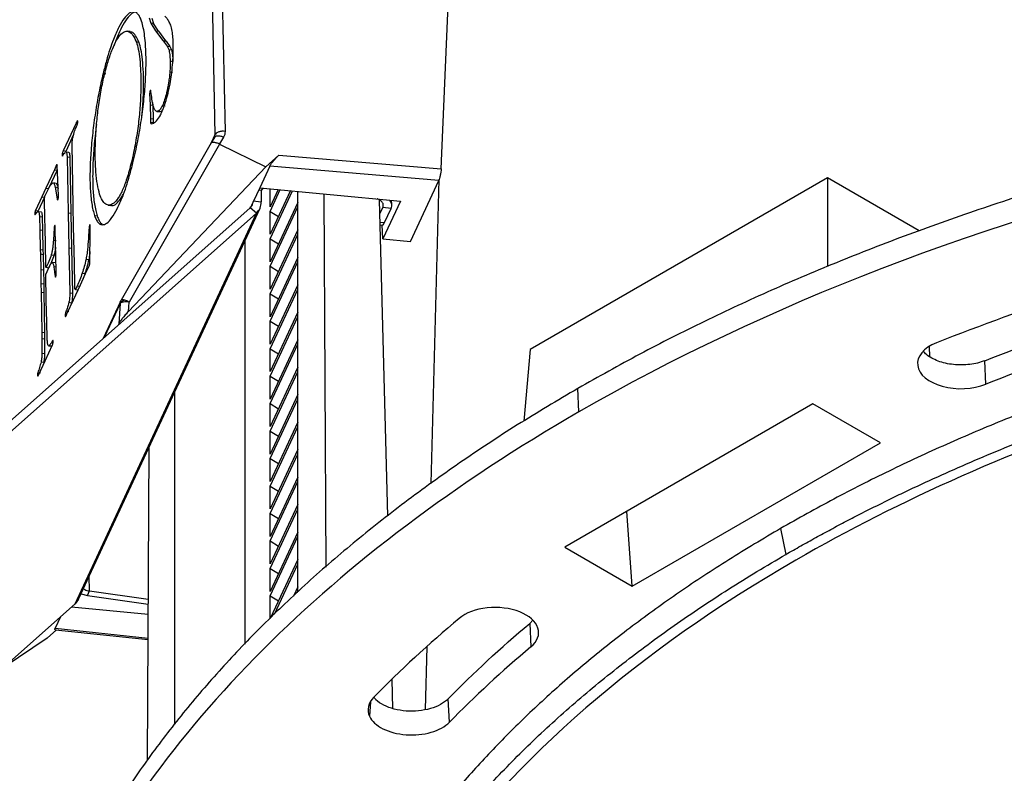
# Model space of a CAD drawing. Header units: millimetres. Extents: x 224 to 956, y 38 to 794.
# Tile 31 of 131: x 795 to 830, y 97 to 124. Entities that reach past the tile are written whole.
import ezdxf

# ---------------------------------------------------------------- set-up
doc = ezdxf.new("R2010")
doc.units = ezdxf.units.MM

msp = doc.modelspace()

# ---------------------------------------------------------------- linework, layer by layer
at = {"color": 179, "linetype": 'Continuous', "lineweight": 25}
for p, q in [((801.846, 133.196), (802.124, 119.644)), ((802.208, 133.323), (802.487, 119.771)), ((810.196, 118.432), (810.564, 127.224)), ((799.784, 123.821), (799.839, 123.632)), ((799.88, 123.807), (799.936, 123.618)), ((799.102, 123.328), (799.005, 123.342)), ((799.839, 123.632), (800.01, 123.356)), ((799.936, 123.618), (799.839, 123.632)), ((800.107, 123.342), (799.936, 123.618)), ((800.01, 123.356), (800.267, 123.015)), ((800.01, 123.356), (800.107, 123.342)), ((800.107, 123.342), (800.364, 123.001)), ((799.42, 122.937), (799.324, 122.95)), ((800.267, 123.015), (800.364, 123.001)), ((800.284, 122.999), (800.422, 122.816)), ((800.284, 122.999), (800.38, 122.985)), ((800.38, 122.985), (800.518, 122.802)), ((800.422, 122.816), (800.48, 122.688)), ((800.422, 122.816), (800.518, 122.802)), ((800.48, 122.688), (800.577, 122.675)), ((800.518, 122.802), (800.577, 122.675)), ((800.641, 122.666), (800.641, 122.799)), ((800.529, 122.283), (800.626, 122.269)), ((800.517, 121.892), (800.613, 121.878)), ((800.524, 121.471), (800.595, 121.96)), ((798.138, 121.839), (798.234, 121.825)), ((799.806, 121.195), (799.844, 121.19)), ((800.459, 121.16), (800.524, 121.471)), ((799.797, 121.118), (799.81, 120.719)), ((799.797, 121.118), (799.853, 121.111)), ((799.81, 120.719), (799.825, 120.227)), ((799.81, 120.719), (799.906, 120.705)), ((799.903, 120.805), (799.906, 120.705)), ((799.906, 120.705), (799.922, 120.213)), ((800.107, 120.498), (800.203, 120.485)), ((800.203, 120.485), (800.151, 120.469)), ((800.265, 120.545), (800.203, 120.485)), ((800.254, 120.697), (800.35, 120.684)), ((799.825, 120.227), (799.829, 120.097)), ((799.825, 120.227), (799.922, 120.213)), ((799.922, 120.213), (799.925, 120.084)), ((800.041, 120.146), (800.148, 120.293)), ((800.054, 120.482), (800.15, 120.468)), ((797.172, 120.065), (796.708, 119.072)), ((797.18, 120.085), (797.23, 120.078)), ((799.829, 120.097), (799.925, 120.084)), ((797.085, 119.658), (796.805, 119.058)), ((802.12, 119.572), (801.991, 119.358)), ((802.104, 119.557), (802.112, 119.574)), ((802.432, 119.563), (802.287, 119.322)), ((797.044, 118.604), (797.032, 119.282)), ((801.991, 119.358), (798.781, 113.753)), ((802.291, 119.32), (799.062, 113.682)), ((802.287, 119.322), (802.291, 119.32)), ((802.291, 119.32), (803.943, 118.506)), ((796.685, 118.998), (796.781, 118.985)), ((796.805, 119.058), (796.708, 119.072)), ((796.806, 119.035), (796.795, 119.036)), ((796.795, 119.031), (796.811, 119.036)), ((796.796, 119.036), (796.805, 119.058)), ((796.811, 119.036), (796.908, 119.023)), ((796.852, 118.86), (796.889, 116.861)), ((796.852, 118.86), (796.949, 118.846)), ((796.949, 118.846), (796.986, 116.848)), ((803.943, 118.506), (804.41, 118.924)), ((804.41, 118.924), (810.196, 118.432)), ((796.399, 118.401), (796.094, 117.742)), ((796.496, 118.388), (796.191, 117.729)), ((796.478, 118.573), (796.399, 118.401)), ((796.399, 118.401), (796.496, 118.388)), ((796.478, 118.573), (796.51, 118.569)), ((796.498, 118.545), (796.495, 118.566)), ((796.516, 118.044), (796.498, 118.545)), ((797.069, 117.11), (797.044, 118.604)), ((799.04, 113.347), (803.943, 118.506)), ((804.081, 118.532), (803.724, 117.762)), ((810.108, 118.019), (804.081, 118.532)), ((796.542, 117.467), (796.516, 118.044)), ((809.841, 107.21), (810.122, 118.056)), ((823.982, 118.111), (813.375, 111.988)), ((823.982, 118.111), (823.982, 114.951)), ((827.248, 116.226), (823.982, 118.111)), ((796.094, 117.742), (795.952, 117.438)), ((796.094, 117.742), (796.191, 117.729)), ((796.462, 117.916), (796.365, 117.93)), ((796.427, 117.787), (796.5, 117.358)), ((796.427, 117.787), (796.524, 117.773)), ((796.524, 117.773), (796.53, 117.737)), ((803.724, 117.762), (803.491, 117.26)), ((803.772, 117.663), (803.684, 117.675)), ((803.724, 117.762), (808.741, 117.283)), ((803.84, 117.743), (803.772, 117.663)), ((804.096, 117.079), (804.096, 117.727)), ((804.383, 117.699), (804.096, 117.079)), ((804.096, 116.916), (804.456, 117.692)), ((809.097, 115.841), (810.108, 118.019)), ((795.952, 117.438), (795.723, 116.947)), ((796.049, 117.424), (795.82, 116.934)), ((795.952, 117.438), (796.049, 117.424)), ((796.05, 117.379), (796.05, 117.425)), ((796.061, 116.63), (796.05, 117.379)), ((796.5, 117.358), (796.531, 117.353)), ((803.772, 117.663), (803.78, 117.253)), ((804.819, 117.657), (804.096, 116.099)), ((804.096, 115.936), (804.891, 117.65)), ((805.078, 103.339), (805.078, 117.633)), ((806.005, 117.544), (806.08, 104.229)), ((803.383, 117.047), (791.712, 106.669)), ((797.083, 116.372), (797.069, 117.11)), ((797.264, 103.087), (803.734, 117.027)), ((798.318, 117.14), (798.414, 117.126)), ((803.479, 117.234), (803.382, 117.025)), ((803.608, 116.858), (803.383, 117.047)), ((803.49, 117.294), (803.78, 117.253)), ((805.078, 117.237), (804.096, 115.12)), ((804.096, 114.956), (805.078, 117.073)), ((808.296, 106.055), (807.999, 117.316)), ((808.012, 116.827), (808.118, 117.055)), ((808.741, 117.283), (808.116, 115.936)), ((808.407, 117.014), (808.118, 117.055)), ((808.175, 116.514), (808.407, 117.014)), ((808.433, 117.161), (808.43, 117.312)), ((803.608, 116.858), (791.937, 106.48)), ((795.762, 116.865), (795.703, 116.873)), ((795.723, 116.947), (795.82, 116.934)), ((795.824, 116.916), (795.921, 116.903)), ((795.865, 116.737), (795.878, 116.264)), ((795.865, 116.737), (795.962, 116.724)), ((795.962, 116.724), (795.974, 116.251)), ((796.066, 116.365), (796.061, 116.63)), ((796.889, 116.861), (796.916, 115.615)), ((796.889, 116.861), (796.986, 116.848)), ((796.986, 116.848), (797.012, 115.602)), ((797.137, 102.917), (803.608, 116.858)), ((797.83, 116.765), (797.927, 116.752)), ((804.096, 116.099), (804.096, 116.916)), ((804.096, 116.916), (804.391, 116.737)), ((796.088, 115.047), (796.066, 116.365)), ((796.39, 116.335), (796.365, 115.895)), ((796.39, 116.335), (796.43, 116.33)), ((796.429, 116.379), (796.426, 116.406)), ((796.438, 115.67), (796.429, 116.379)), ((797.111, 115.052), (797.083, 116.372)), ((797.642, 116.363), (797.619, 116.042)), ((797.642, 116.363), (797.679, 116.358)), ((797.656, 116.429), (797.69, 116.425)), ((797.679, 116.406), (797.676, 116.433)), ((797.677, 116.234), (797.679, 116.406)), ((808.022, 116.439), (808.098, 116.429)), ((808.116, 115.936), (808.097, 116.437)), ((795.878, 116.264), (795.894, 115.558)), ((795.878, 116.264), (795.974, 116.251)), ((795.974, 116.251), (795.991, 115.544)), ((797.619, 116.042), (797.675, 116.034)), ((797.662, 115.065), (797.677, 116.234)), ((805.078, 116.257), (804.096, 114.14)), ((804.096, 113.976), (805.078, 116.094)), ((804.096, 115.12), (804.096, 115.936)), ((804.096, 115.936), (804.391, 115.757)), ((808.116, 115.936), (809.097, 115.841)), ((796.365, 115.895), (796.461, 115.881)), ((796.444, 115.389), (796.438, 115.67)), ((796.916, 115.615), (796.949, 114.013)), ((796.916, 115.615), (797.012, 115.602)), ((797.012, 115.602), (797.046, 113.999)), ((803.19, 115.854), (803.19, 101.48)), ((795.894, 115.558), (795.899, 115.398)), ((795.894, 115.558), (795.991, 115.544)), ((795.899, 115.398), (795.911, 114.845)), ((795.899, 115.398), (795.995, 115.384)), ((795.991, 115.544), (795.995, 115.384)), ((795.995, 115.384), (796.007, 114.832)), ((796.289, 115.371), (796.386, 115.358)), ((796.463, 114.695), (796.444, 115.389)), ((805.078, 115.277), (804.096, 113.16)), ((796.091, 114.922), (796.088, 115.047)), ((796.1, 114.689), (796.211, 114.939)), ((796.1, 114.921), (796.197, 114.908)), ((796.422, 115.075), (796.325, 115.088)), ((796.374, 114.951), (796.471, 114.938)), ((797.128, 114.279), (797.111, 115.052)), ((797.511, 114.697), (797.637, 114.965)), ((797.528, 115.208), (797.624, 115.195)), ((804.096, 112.997), (805.078, 115.114)), ((804.096, 114.14), (804.096, 114.956)), ((804.096, 114.956), (804.391, 114.777)), ((795.911, 114.845), (795.92, 114.342)), ((795.911, 114.845), (796.007, 114.832)), ((796.007, 114.832), (796.017, 114.329)), ((796.109, 113.764), (796.096, 114.655)), ((797.329, 114.3), (797.511, 114.697)), ((797.392, 114.715), (797.489, 114.701)), ((795.92, 114.342), (795.925, 114.04)), ((795.92, 114.342), (796.017, 114.329)), ((796.017, 114.329), (796.022, 114.027)), ((797.077, 113.764), (797.329, 114.3)), ((797.214, 114.258), (797.311, 114.245)), ((805.078, 114.297), (804.096, 112.18)), ((795.925, 114.04), (795.95, 112.606)), ((795.925, 114.04), (796.022, 114.027)), ((796.022, 114.027), (796.046, 112.592)), ((796.949, 114.013), (797.046, 113.999)), ((797.147, 114.126), (797.244, 114.113)), ((804.096, 112.017), (805.078, 114.134)), ((804.096, 113.16), (804.096, 113.976)), ((804.096, 113.976), (804.391, 113.798)), ((796.11, 113.723), (796.109, 113.764)), ((796.127, 112.982), (796.11, 113.723)), ((796.859, 113.291), (797.077, 113.764)), ((796.918, 113.672), (797.014, 113.659)), ((798.752, 113.704), (798.139, 112.384)), ((798.741, 113.633), (798.692, 112.904)), ((798.754, 113.703), (798.768, 113.737)), ((798.782, 113.753), (798.768, 113.737)), ((799.04, 113.347), (799.062, 113.682)), ((796.786, 113.247), (796.837, 113.24)), ((796.909, 113.338), (796.812, 113.351)), ((805.078, 113.317), (804.096, 111.2)), ((804.096, 111.037), (805.078, 113.154)), ((796.143, 112.369), (796.127, 112.982)), ((798.692, 112.904), (798.67, 112.856)), ((804.096, 112.18), (804.096, 112.997)), ((804.096, 112.997), (804.391, 112.818)), ((795.95, 112.606), (795.953, 112.38)), ((795.95, 112.606), (796.046, 112.592)), ((796.046, 112.592), (796.049, 112.366)), ((795.953, 112.38), (795.954, 111.862)), ((795.953, 112.38), (796.049, 112.366)), ((796.049, 112.366), (796.051, 111.849)), ((796.067, 111.59), (796.333, 112.161)), ((796.193, 112.121), (796.29, 112.108)), ((796.216, 112.133), (796.312, 112.119)), ((805.078, 112.337), (804.096, 110.22)), ((804.096, 110.057), (805.078, 112.174)), ((827.628, 111.73), (827.618, 112.102)), ((795.954, 111.862), (796.051, 111.849)), ((804.096, 111.2), (804.096, 112.017)), ((804.096, 112.017), (804.391, 111.838)), ((813.375, 111.988), (813.144, 109.436)), ((795.842, 111.103), (796.067, 111.59)), ((796.019, 111.528), (795.923, 111.542)), ((805.078, 111.358), (804.096, 109.24)), ((829.623, 110.748), (829.593, 111.589)), ((795.848, 111.117), (795.799, 111.124)), ((795.809, 111.173), (795.906, 111.16)), ((804.096, 109.077), (805.078, 111.194)), ((804.096, 110.22), (804.096, 111.037)), ((804.096, 111.037), (804.391, 110.858)), ((800.678, 110.443), (800.678, 98.61)), ((805.078, 110.378), (804.096, 108.261)), ((815.109, 109.761), (815.072, 110.599)), ((804.096, 108.097), (805.078, 110.214)), ((804.096, 109.24), (804.096, 110.057)), ((804.096, 110.057), (804.391, 109.878)), ((823.46, 110.053), (814.604, 104.94)), ((825.864, 108.665), (823.46, 110.053)), ((805.078, 109.398), (804.096, 107.281)), ((804.096, 107.117), (805.078, 109.235)), ((804.096, 108.261), (804.096, 109.077)), ((804.096, 109.077), (804.391, 108.898)), ((817.008, 103.552), (825.864, 108.665)), ((799.714, 97.345), (799.775, 108.498)), ((805.078, 108.418), (804.096, 106.301)), ((804.096, 106.138), (805.078, 108.255)), ((804.096, 107.281), (804.096, 108.097)), ((804.096, 108.097), (804.391, 107.918)), ((805.078, 107.438), (804.096, 105.321)), ((804.096, 105.158), (805.078, 107.275)), ((804.096, 106.301), (804.096, 107.117)), ((804.096, 107.117), (804.391, 106.939)), ((805.078, 106.458), (804.096, 104.341)), ((804.096, 104.178), (805.078, 106.295)), ((804.096, 105.321), (804.096, 106.138)), ((804.096, 106.138), (804.391, 105.959)), ((817.008, 103.552), (816.824, 106.222)), ((805.078, 105.478), (804.096, 103.361)), ((822.308, 105.606), (822.497, 104.68)), ((804.096, 103.198), (805.078, 105.315)), ((804.096, 104.341), (804.096, 105.158)), ((804.096, 105.158), (804.391, 104.979)), ((814.604, 104.94), (817.008, 103.552)), ((805.078, 104.499), (804.111, 102.416)), ((804.247, 102.546), (805.078, 104.335)), ((804.096, 103.361), (804.096, 104.178)), ((804.096, 104.178), (804.391, 103.999)), ((797.577, 103.209), (797.655, 103.376)), ((797.655, 103.376), (799.746, 103.083)), ((805.078, 103.519), (804.928, 103.195)), ((805.064, 103.325), (805.078, 103.355)), ((797.262, 103.088), (797.137, 102.917)), ((797.349, 103.27), (797.577, 103.209)), ((797.577, 103.209), (799.745, 102.905)), ((804.096, 102.382), (804.096, 103.198)), ((804.096, 103.198), (804.391, 103.019)), ((785.467, 92.539), (797.137, 102.917)), ((799.743, 102.535), (797.003, 102.797)), ((796.62, 102.457), (796.43, 102.048)), ((813.466, 102.33), (813.357, 102.216)), ((796.473, 101.987), (796.139, 101.692)), ((796.432, 101.991), (799.738, 101.64)), ((813.357, 102.216), (813.4, 101.383)), ((796.139, 101.692), (794.601, 100.662)), ((809.633, 99.144), (809.691, 101.385)), ((808.478, 99.179), (808.45, 100.22)), ((810.49, 98.694), (810.445, 99.526))]:
    msp.add_line(p, q, dxfattribs=at)
at = {"color": 8, "linetype": 'Continuous', "lineweight": 25}
for p, q in [((800.398, 121.14), (800.468, 121.13)), ((797.172, 120.065), (797.226, 120.057)), ((802.124, 119.644), (801.995, 119.365)), ((799.167, 118.756), (799.224, 118.748)), ((808.115, 117.193), (808.118, 117.055)), ((808.019, 116.536), (808.175, 116.514)), ((798.741, 113.633), (798.176, 112.416)), ((797.655, 103.376), (797.644, 103.905)), ((796.43, 102.048), (799.738, 101.697)), ((807.672, 99.425), (807.64, 98.903))]:
    msp.add_line(p, q, dxfattribs=at)
at = {"color": 179, "linetype": 'Continuous', "lineweight": 25}
for points, knots in [([(799.508, 123.702), (799.49, 123.752), (799.453, 123.851), (799.387, 123.951), (799.316, 124.016), (799.212, 124.053), (799.071, 124.009), (798.887, 123.82), (798.695, 123.502), (798.524, 123.112), (798.376, 122.697), (798.252, 122.293), (798.176, 121.991), (798.138, 121.839)], [0, 0, 0, 0, 0.062351, 0.124007, 0.185267, 0.246361, 0.36853, 0.491475, 0.615556, 0.741091, 0.825955, 0.912087, 1, 1, 1, 1]), ([(799.337, 124.023), (799.336, 124.024), (799.284, 124.043), (799.166, 123.99), (798.984, 123.809), (798.792, 123.486), (798.638, 123.146), (798.552, 122.898), (798.528, 122.829)], [0, 0, 0, 0, 0.0044, 0.228149, 0.453317, 0.680566, 0.910479, 1, 1, 1, 1]), ([(799.201, 118.648), (799.231, 118.775), (799.291, 119.025), (799.371, 119.413), (799.442, 119.798), (799.503, 120.18), (799.554, 120.556), (799.596, 120.924), (799.628, 121.282), (799.659, 121.742), (799.674, 122.283), (799.658, 122.797), (799.621, 123.185), (799.574, 123.477), (799.53, 123.627), (799.508, 123.702)], [0, 0, 0, 0, 0.071154, 0.139743, 0.206198, 0.270913, 0.334231, 0.396454, 0.457837, 0.518597, 0.638801, 0.758382, 0.838318, 0.918732, 1, 1, 1, 1]), ([(800.61, 123.292), (800.595, 123.37), (800.566, 123.526), (800.499, 123.675), (800.424, 123.789), (800.371, 123.852), (800.344, 123.884)], [0, 0, 0, 0, 0.24516, 0.492809, 0.745399, 1, 1, 1, 1]), ([(798.171, 121.734), (798.218, 121.918), (798.31, 122.277), (798.464, 122.713), (798.62, 123.041), (798.775, 123.255), (798.927, 123.355), (799.071, 123.339), (799.208, 123.212), (799.284, 123.039), (799.324, 122.95)], [0, 0, 0, 0, 0.123188, 0.240507, 0.355863, 0.47265, 0.593604, 0.720818, 0.855871, 1, 1, 1, 1]), ([(799.42, 122.937), (799.381, 123.024), (799.304, 123.194), (799.194, 123.315), (799.121, 123.314), (799.1, 123.314)], [0, 0, 0, 0, 0.430684, 0.834252, 1, 1, 1, 1]), ([(799.324, 122.95), (799.348, 122.871), (799.398, 122.706), (799.447, 122.341), (799.48, 121.895), (799.487, 121.367), (799.469, 120.873), (799.438, 120.453), (799.405, 120.126), (799.361, 119.789), (799.308, 119.446), (799.243, 119.096), (799.193, 118.871), (799.167, 118.756)], [0, 0, 0, 0, 0.101831, 0.215064, 0.33611, 0.46173, 0.589758, 0.654576, 0.72009, 0.786693, 0.854982, 0.925756, 1, 1, 1, 1]), ([(800.267, 123.015), (800.27, 123.014), (800.275, 123.012), (800.28, 123.01), (800.283, 123.005), (800.284, 123.001), (800.284, 122.999)], [0, 0, 0, 0, 0.5190969, 0.7601188, 0.8775439, 1, 1, 1, 1]), ([(800.364, 123.001), (800.367, 123), (800.372, 122.998), (800.377, 122.996), (800.379, 122.992), (800.38, 122.987), (800.38, 122.985)], [0, 0, 0, 0, 0.519119, 0.760125, 0.877538, 1, 1, 1, 1]), ([(800.641, 122.799), (800.639, 122.891), (800.636, 123.072), (800.619, 123.219), (800.61, 123.292)], [0, 0, 0, 0, 0.505971, 1, 1, 1, 1]), ([(799.522, 120.329), (799.525, 120.366), (799.541, 120.51), (799.565, 120.859), (799.584, 121.353), (799.576, 121.881), (799.544, 122.328), (799.494, 122.692), (799.444, 122.858), (799.42, 122.937)], [0, 0, 0, 0, 0.032842, 0.128613, 0.317779, 0.503387, 0.682236, 0.849541, 1, 1, 1, 1]), ([(800.48, 122.688), (800.492, 122.635), (800.517, 122.525), (800.525, 122.365), (800.529, 122.283)], [0, 0, 0, 0, 0.4888682, 1, 1, 1, 1]), ([(800.577, 122.675), (800.589, 122.621), (800.614, 122.511), (800.622, 122.351), (800.626, 122.269)], [0, 0, 0, 0, 0.488865, 1, 1, 1, 1]), ([(800.595, 121.96), (800.607, 122.082), (800.632, 122.328), (800.638, 122.553), (800.641, 122.666)], [0, 0, 0, 0, 0.495996, 1, 1, 1, 1]), ([(936.22, 80.098), (936.247, 80.604), (936.304, 81.711), (936.229, 83.419), (936.026, 85.218), (935.682, 87.011), (935.204, 88.793), (934.593, 90.55), (933.855, 92.28), (932.993, 93.98), (932.005, 95.656), (930.886, 97.317), (929.635, 98.957), (928.252, 100.574), (926.747, 102.154), (925.124, 103.694), (923.395, 105.183), (921.566, 106.618), (919.643, 107.998), (917.619, 109.329), (915.484, 110.616), (913.241, 111.855), (910.892, 113.043), (908.454, 114.171), (905.933, 115.235), (903.348, 116.229), (900.708, 117.151), (898.016, 118.001), (895.264, 118.783), (892.439, 119.5), (889.545, 120.149), (886.587, 120.728), (883.587, 121.231), (880.552, 121.658), (877.506, 122.005), (874.455, 122.273), (871.405, 122.464), (868.344, 122.578), (865.258, 122.617), (862.154, 122.578), (859.038, 122.459), (855.933, 122.261), (852.846, 121.984), (849.802, 121.632), (846.805, 121.206), (843.861, 120.708), (840.957, 120.138), (838.081, 119.492), (835.239, 118.77), (832.438, 117.971), (829.701, 117.103), (827.033, 116.165), (824.454, 115.167), (821.967, 114.112), (819.579, 113.001), (817.268, 111.835), (815.804, 111.011), (815.072, 110.599)], [0, 0, 0, 0, 0.0154856, 0.0338632, 0.0522408, 0.0706183, 0.0889959, 0.1073735, 0.125423, 0.1434724, 0.1615219, 0.1795713, 0.1979489, 0.2163265, 0.2347041, 0.2530816, 0.2714592, 0.2895087, 0.3075581, 0.3256076, 0.3436571, 0.3620346, 0.3804122, 0.3987898, 0.4171674, 0.435545, 0.4535944, 0.4716439, 0.4896933, 0.5077428, 0.5261204, 0.544498, 0.5628755, 0.5812531, 0.5996307, 0.6176802, 0.6357296, 0.6537791, 0.6718285, 0.6902061, 0.7085837, 0.7269613, 0.7453388, 0.7637164, 0.7817659, 0.7998153, 0.8178648, 0.8359143, 0.8542918, 0.8726694, 0.891047, 0.9094246, 0.9278022, 0.9458516, 0.9639011, 0.9819505, 1, 1, 1, 1]), ([(800.529, 122.283), (800.53, 122.22), (800.531, 122.098), (800.521, 121.959), (800.517, 121.892)], [0, 0, 0, 0, 0.509998, 1, 1, 1, 1]), ([(800.517, 121.892), (800.512, 121.829), (800.501, 121.703), (800.463, 121.444), (800.424, 121.261), (800.398, 121.14)], [0, 0, 0, 0, 0.2471454, 0.5008828, 1, 1, 1, 1]), ([(798.138, 121.839), (798.086, 121.612), (797.983, 121.161), (797.857, 120.439), (797.759, 119.713), (797.703, 119.119), (797.677, 118.664), (797.667, 118.334), (797.666, 118.018), (797.676, 117.72), (797.697, 117.442), (797.729, 117.187), (797.773, 116.956), (797.811, 116.83), (797.83, 116.765)], [0, 0, 0, 0, 0.123914, 0.246571, 0.368086, 0.488852, 0.549311, 0.610032, 0.671287, 0.733418, 0.796841, 0.862041, 0.929562, 1, 1, 1, 1]), ([(798.013, 117.53), (797.984, 117.641), (797.926, 117.861), (797.875, 118.311), (797.852, 118.819), (797.858, 119.377), (797.894, 119.967), (797.957, 120.571), (798.034, 121.071), (798.108, 121.458), (798.15, 121.642), (798.171, 121.734)], [0, 0, 0, 0, 0.134483, 0.265729, 0.394123, 0.519649, 0.642251, 0.762222, 0.880641, 0.940026, 1, 1, 1, 1]), ([(915.445, 51.839), (928.749, 59.52), (936.225, 69.938), (936.225, 91.662), (928.749, 102.08), (902.14, 117.442), (884.093, 121.757), (846.461, 121.757), (828.414, 117.442), (815.109, 109.761)], [0, 0, 0, 0, 0.25, 0.25, 0.5, 0.5, 0.75, 0.75, 1, 1, 1, 1]), ([(799.806, 121.195), (799.805, 121.189), (799.802, 121.177), (799.798, 121.15), (799.797, 121.131), (799.797, 121.118)], [0, 0, 0, 0, 0.2442139, 0.4892605, 1, 1, 1, 1]), ([(799.825, 121.234), (799.824, 121.234), (799.823, 121.234), (799.82, 121.231), (799.814, 121.219), (799.809, 121.205), (799.806, 121.195)], [0, 0, 0, 0, 0.121089, 0.238673, 0.479912, 1, 1, 1, 1]), ([(799.842, 121.187), (799.841, 121.2), (799.838, 121.218), (799.833, 121.233), (799.829, 121.236), (799.826, 121.235), (799.825, 121.234)], [0, 0, 0, 0, 0.4902911, 0.7377279, 0.8646854, 1, 1, 1, 1]), ([(799.926, 120.685), (799.91, 120.762), (799.878, 120.916), (799.854, 121.097), (799.842, 121.187)], [0, 0, 0, 0, 0.4981117, 1, 1, 1, 1]), ([(800.398, 121.14), (800.376, 121.055), (800.331, 120.883), (800.28, 120.76), (800.254, 120.697)], [0, 0, 0, 0, 0.494352, 1, 1, 1, 1]), ([(800.297, 120.622), (800.326, 120.704), (800.382, 120.868), (800.434, 121.063), (800.459, 121.16)], [0, 0, 0, 0, 0.502956, 1, 1, 1, 1]), ([(800.107, 120.498), (800.088, 120.489), (800.051, 120.472), (800.002, 120.508), (799.959, 120.575), (799.937, 120.648), (799.926, 120.685)], [0, 0, 0, 0, 0.242157, 0.494699, 0.750558, 1, 1, 1, 1]), ([(800.254, 120.697), (800.228, 120.649), (800.178, 120.553), (800.13, 120.516), (800.107, 120.498)], [0, 0, 0, 0, 0.506758, 1, 1, 1, 1]), ([(800.148, 120.293), (800.173, 120.34), (800.223, 120.433), (800.272, 120.559), (800.297, 120.622)], [0, 0, 0, 0, 0.500004, 1, 1, 1, 1]), ([(797.228, 120.142), (797.227, 120.146), (797.224, 120.153), (797.218, 120.154), (797.212, 120.149), (797.2, 120.129), (797.189, 120.104), (797.18, 120.085)], [0, 0, 0, 0, 0.136386, 0.2586281, 0.3783879, 0.501427, 1, 1, 1, 1]), ([(797.23, 120.079), (797.23, 120.086), (797.231, 120.099), (797.231, 120.121), (797.229, 120.134), (797.228, 120.142)], [0, 0, 0, 0, 0.247983, 0.502128, 1, 1, 1, 1]), ([(799.855, 120.038), (799.885, 120.044), (799.945, 120.056), (800.009, 120.116), (800.041, 120.146)], [0, 0, 0, 0, 0.5000013, 1, 1, 1, 1]), ([(797.074, 119.622), (797.094, 119.693), (797.136, 119.837), (797.182, 119.937), (797.205, 119.987)], [0, 0, 0, 0, 0.491602, 1, 1, 1, 1]), ([(797.18, 120.085), (797.18, 120.082), (797.178, 120.079), (797.176, 120.074), (797.175, 120.07), (797.173, 120.067), (797.172, 120.065)], [0, 0, 0, 0, 0.319621, 0.487939, 0.661976, 1, 1, 1, 1]), ([(797.205, 119.987), (797.21, 119.999), (797.217, 120.017), (797.224, 120.045), (797.228, 120.064), (797.229, 120.074), (797.23, 120.079)], [0, 0, 0, 0, 0.49318, 0.732762, 0.859753, 1, 1, 1, 1]), ([(797.904, 120.02), (797.889, 119.913), (797.84, 119.567), (797.8, 119.105), (797.773, 118.65), (797.763, 118.32), (797.763, 118.005), (797.773, 117.707), (797.794, 117.429), (797.826, 117.174), (797.87, 116.942), (797.908, 116.816), (797.927, 116.752)], [0, 0, 0, 0, 0.078688, 0.254761, 0.342909, 0.431438, 0.520745, 0.61133, 0.703801, 0.79886, 0.897304, 1, 1, 1, 1]), ([(799.829, 120.097), (799.83, 120.087), (799.832, 120.068), (799.84, 120.044), (799.849, 120.041), (799.855, 120.038)], [0, 0, 0, 0, 0.254135, 0.50259, 1, 1, 1, 1]), ([(797.032, 119.282), (797.032, 119.307), (797.032, 119.357), (797.037, 119.413), (797.04, 119.441)], [0, 0, 0, 0, 0.50947, 1, 1, 1, 1]), ([(797.04, 119.441), (797.045, 119.474), (797.054, 119.537), (797.067, 119.594), (797.074, 119.622)], [0, 0, 0, 0, 0.516146, 1, 1, 1, 1]), ([(802.487, 119.771), (802.45, 119.774), (802.392, 119.777), (802.316, 119.766), (802.261, 119.75), (802.212, 119.729), (802.159, 119.695), (802.138, 119.664), (802.124, 119.644)], [0, 0, 0, 0, 0.239691, 0.368515, 0.500002, 0.631484, 0.760303, 1, 1, 1, 1]), ([(802.487, 119.771), (802.485, 119.734), (802.481, 119.66), (802.449, 119.595), (802.432, 119.563)], [0, 0, 0, 0, 0.499996, 1, 1, 1, 1]), ([(801.995, 119.355), (802.001, 119.361), (802.018, 119.381), (802.072, 119.386), (802.134, 119.379), (802.201, 119.363), (802.253, 119.338), (802.287, 119.322)], [0, 0, 0, 0, 0.127584, 0.4193108, 0.5713768, 0.7189818, 1, 1, 1, 1]), ([(796.685, 118.998), (796.683, 118.993), (796.681, 118.982), (796.679, 118.959), (796.679, 118.932), (796.681, 118.908), (796.684, 118.895), (796.687, 118.893), (796.688, 118.892)], [0, 0, 0, 0, 0.115198, 0.23029, 0.468558, 0.72928, 0.861037, 1, 1, 1, 1]), ([(796.708, 119.072), (796.704, 119.061), (796.696, 119.04), (796.688, 119.012), (796.685, 118.998)], [0, 0, 0, 0, 0.500004, 1, 1, 1, 1]), ([(796.688, 118.892), (796.709, 118.925), (796.741, 118.974), (796.772, 119.014), (796.783, 119.027)], [0, 0, 0, 0, 0.667797, 1, 1, 1, 1]), ([(796.811, 119.036), (796.818, 119.034), (796.83, 119.029), (796.845, 118.969), (796.849, 118.904), (796.852, 118.86)], [0, 0, 0, 0, 0.2560155, 0.4992889, 1, 1, 1, 1]), ([(796.908, 119.023), (796.914, 119.02), (796.927, 119.015), (796.942, 118.956), (796.946, 118.89), (796.949, 118.846)], [0, 0, 0, 0, 0.256018, 0.499281, 1, 1, 1, 1]), ([(799.167, 118.756), (799.141, 118.648), (799.089, 118.438), (799.007, 118.157), (798.924, 117.912), (798.841, 117.704), (798.757, 117.53), (798.648, 117.343), (798.513, 117.189), (798.362, 117.121), (798.226, 117.16), (798.106, 117.287), (798.044, 117.45), (798.013, 117.53)], [0, 0, 0, 0, 0.0705301, 0.1376921, 0.2024446, 0.2656167, 0.3278795, 0.3897344, 0.513245, 0.6373046, 0.7611032, 0.8827708, 1, 1, 1, 1]), ([(804.081, 118.532), (804.087, 118.544), (804.1, 118.568), (804.13, 118.614), (804.167, 118.664), (804.226, 118.737), (804.311, 118.832), (804.376, 118.893), (804.41, 118.924)], [0, 0, 0, 0, 0.105354, 0.214371, 0.329425, 0.451908, 0.716983, 1, 1, 1, 1]), ([(796.495, 118.566), (796.495, 118.57), (796.493, 118.577), (796.488, 118.581), (796.483, 118.58), (796.48, 118.575), (796.478, 118.573)], [0, 0, 0, 0, 0.2500099, 0.4999914, 0.750009, 1, 1, 1, 1]), ([(797.83, 116.765), (797.849, 116.716), (797.886, 116.619), (797.951, 116.521), (798.022, 116.459), (798.125, 116.427), (798.267, 116.477), (798.451, 116.673), (798.642, 116.996), (798.814, 117.387), (798.962, 117.8), (799.086, 118.2), (799.162, 118.497), (799.201, 118.648)], [0, 0, 0, 0, 0.0619543, 0.1232036, 0.1840951, 0.2448956, 0.3667901, 0.4899281, 0.6145823, 0.7408349, 0.8260749, 0.9123446, 1, 1, 1, 1]), ([(810.196, 118.432), (810.194, 118.397), (810.189, 118.328), (810.167, 118.208), (810.139, 118.096), (810.119, 118.045), (810.108, 118.019)], [0, 0, 0, 0, 0.2505532, 0.5008706, 0.7506784, 1, 1, 1, 1]), ([(796.065, 117.478), (796.114, 117.58), (796.186, 117.732), (796.282, 117.889), (796.326, 117.917), (796.347, 117.931)], [0, 0, 0, 0, 0.509111, 0.75698, 1, 1, 1, 1]), ([(796.364, 117.927), (796.367, 117.926), (796.379, 117.924), (796.401, 117.882), (796.417, 117.825), (796.427, 117.787)], [0, 0, 0, 0, 0.097756, 0.40109, 1, 1, 1, 1]), ([(796.461, 117.913), (796.464, 117.913), (796.475, 117.911), (796.498, 117.868), (796.513, 117.811), (796.524, 117.773)], [0, 0, 0, 0, 0.097762, 0.401091, 1, 1, 1, 1]), ([(796.05, 117.425), (796.05, 117.428), (796.051, 117.434), (796.053, 117.445), (796.058, 117.46), (796.062, 117.471), (796.065, 117.478)], [0, 0, 0, 0, 0.131395, 0.25184, 0.495995, 1, 1, 1, 1]), ([(796.5, 117.358), (796.501, 117.347), (796.503, 117.332), (796.508, 117.321), (796.511, 117.318), (796.513, 117.32), (796.514, 117.32)], [0, 0, 0, 0, 0.497589, 0.748058, 0.872172, 1, 1, 1, 1]), ([(796.514, 117.32), (796.516, 117.322), (796.52, 117.326), (796.526, 117.338), (796.531, 117.354), (796.535, 117.367), (796.536, 117.374)], [0, 0, 0, 0, 0.250007, 0.499996, 0.749994, 1, 1, 1, 1]), ([(796.536, 117.374), (796.538, 117.382), (796.54, 117.399), (796.543, 117.431), (796.542, 117.452), (796.542, 117.467)], [0, 0, 0, 0, 0.247419, 0.484584, 1, 1, 1, 1]), ([(798.416, 117.137), (798.431, 117.132), (798.491, 117.111), (798.61, 117.179), (798.744, 117.332), (798.833, 117.477), (798.867, 117.55), (798.874, 117.564)], [0, 0, 0, 0, 0.111083, 0.450655, 0.788721, 0.958028, 1, 1, 1, 1]), ([(808.118, 117.055), (808.127, 117.092), (808.147, 117.168), (808.076, 117.274), (807.989, 117.342), (807.919, 117.36), (807.909, 117.362)], [0, 0, 0, 0, 0.315511, 0.63102, 0.946535, 1, 1, 1, 1]), ([(803.383, 117.047), (803.415, 117.081), (803.472, 117.142), (803.48, 117.225), (803.484, 117.26)], [0, 0, 0, 0, 0.571146, 1, 1, 1, 1]), ([(803.608, 116.858), (803.659, 116.914), (803.76, 117.026), (803.773, 117.178), (803.78, 117.253)], [0, 0, 0, 0, 0.500002, 1, 1, 1, 1]), ([(808.407, 117.014), (808.426, 117.075), (808.458, 117.181), (808.384, 117.278), (808.352, 117.32)], [0, 0, 0, 0, 0.570586, 1, 1, 1, 1]), ([(795.703, 116.873), (795.702, 116.862), (795.7, 116.841), (795.701, 116.824), (795.702, 116.816)], [0, 0, 0, 0, 0.49999, 1, 1, 1, 1]), ([(795.702, 116.816), (795.702, 116.812), (795.703, 116.804), (795.707, 116.797), (795.71, 116.793), (795.713, 116.794), (795.715, 116.795)], [0, 0, 0, 0, 0.249988, 0.5, 0.750019, 1, 1, 1, 1]), ([(795.723, 116.947), (795.719, 116.937), (795.714, 116.923), (795.707, 116.9), (795.705, 116.885), (795.704, 116.877), (795.703, 116.873)], [0, 0, 0, 0, 0.495841, 0.735841, 0.861773, 1, 1, 1, 1]), ([(795.715, 116.795), (795.734, 116.826), (795.772, 116.889), (795.807, 116.907), (795.824, 116.916)], [0, 0, 0, 0, 0.503165, 1, 1, 1, 1]), ([(795.824, 116.916), (795.83, 116.913), (795.843, 116.905), (795.858, 116.845), (795.862, 116.78), (795.865, 116.737)], [0, 0, 0, 0, 0.254379, 0.499677, 1, 1, 1, 1]), ([(795.921, 116.903), (795.927, 116.899), (795.939, 116.892), (795.954, 116.831), (795.959, 116.767), (795.962, 116.724)], [0, 0, 0, 0, 0.2543816, 0.499672, 1, 1, 1, 1]), ([(797.927, 116.752), (797.945, 116.703), (797.982, 116.606), (798.043, 116.511), (798.087, 116.478), (798.106, 116.463)], [0, 0, 0, 0, 0.358716, 0.713348, 1, 1, 1, 1]), ([(796.408, 116.408), (796.406, 116.404), (796.403, 116.396), (796.397, 116.378), (796.393, 116.357), (796.391, 116.343), (796.39, 116.335)], [0, 0, 0, 0, 0.249968, 0.499984, 0.750001, 1, 1, 1, 1]), ([(796.426, 116.406), (796.425, 116.409), (796.423, 116.414), (796.417, 116.416), (796.412, 116.411), (796.408, 116.408)], [0, 0, 0, 0, 0.254762, 0.503953, 1, 1, 1, 1]), ([(797.656, 116.429), (797.654, 116.425), (797.651, 116.418), (797.647, 116.401), (797.644, 116.382), (797.642, 116.37), (797.642, 116.363)], [0, 0, 0, 0, 0.24127, 0.484153, 0.737706, 1, 1, 1, 1]), ([(797.676, 116.433), (797.675, 116.436), (797.672, 116.441), (797.667, 116.443), (797.662, 116.44), (797.658, 116.433), (797.656, 116.429)], [0, 0, 0, 0, 0.249995, 0.499992, 0.749964, 1, 1, 1, 1]), ([(808.099, 116.437), (808.108, 116.435), (808.131, 116.43), (808.158, 116.483), (808.175, 116.514)], [0, 0, 0, 0, 0.396126, 1, 1, 1, 1]), ([(797.619, 116.042), (797.609, 115.907), (797.595, 115.704), (797.565, 115.421), (797.54, 115.28), (797.528, 115.208)], [0, 0, 0, 0, 0.494848, 0.7427515, 1, 1, 1, 1]), ([(796.365, 115.895), (796.358, 115.807), (796.348, 115.675), (796.32, 115.491), (796.299, 115.411), (796.289, 115.371)], [0, 0, 0, 0, 0.501372, 0.750396, 1, 1, 1, 1]), ([(796.439, 115.644), (796.438, 115.634), (796.433, 115.58), (796.416, 115.477), (796.396, 115.398), (796.386, 115.358)], [0, 0, 0, 0, 0.101955, 0.550457, 1, 1, 1, 1]), ([(924.931, 74.156), (925.002, 74.36), (925.248, 75.059), (925.55, 76.266), (925.838, 77.772), (926.007, 79.285), (926.064, 80.809), (926.006, 82.343), (925.83, 83.883), (925.536, 85.417), (925.126, 86.942), (924.604, 88.446), (923.972, 89.927), (923.234, 91.381), (922.389, 92.816), (921.431, 94.238), (920.36, 95.642), (919.177, 97.025), (917.889, 98.378), (916.499, 99.696), (915.019, 100.97), (913.454, 102.199), (911.808, 103.38), (910.076, 104.519), (908.249, 105.62), (906.329, 106.681), (904.318, 107.698), (902.232, 108.663), (900.074, 109.574), (897.862, 110.424), (895.601, 111.213), (893.298, 111.941), (890.943, 112.61), (888.525, 113.224), (886.048, 113.78), (883.516, 114.275), (880.948, 114.706), (878.351, 115.071), (875.744, 115.368), (873.132, 115.597), (870.522, 115.761), (867.902, 115.859), (865.261, 115.892), (862.604, 115.858), (859.937, 115.756), (857.28, 115.587), (854.638, 115.35), (852.032, 115.049), (849.467, 114.684), (846.947, 114.258), (844.462, 113.77), (842, 113.217), (839.568, 112.599), (837.171, 111.916), (834.828, 111.172), (832.544, 110.37), (830.337, 109.516), (828.209, 108.612), (826.164, 107.661), (824.187, 106.664), (822.934, 105.958), (822.308, 105.606)], [0, 0, 0, 0, 0.006991, 0.023952, 0.040914, 0.057875, 0.074837, 0.092106, 0.109376, 0.126646, 0.143915, 0.161185, 0.178146, 0.195108, 0.212069, 0.22903, 0.2463, 0.26357, 0.28084, 0.298109, 0.315379, 0.33234, 0.349302, 0.366263, 0.383224, 0.400494, 0.417764, 0.435033, 0.452303, 0.469573, 0.486534, 0.503496, 0.520457, 0.537418, 0.554688, 0.571958, 0.589227, 0.606497, 0.623767, 0.640728, 0.657689, 0.674651, 0.691612, 0.708882, 0.726152, 0.743421, 0.760691, 0.777961, 0.794922, 0.811883, 0.828845, 0.845806, 0.863076, 0.880345, 0.897615, 0.914885, 0.932155, 0.949116, 0.966077, 0.983039, 1, 1, 1, 1]), ([(796.289, 115.371), (796.259, 115.287), (796.197, 115.115), (796.133, 114.987), (796.1, 114.921)], [0, 0, 0, 0, 0.491074, 1, 1, 1, 1]), ([(796.386, 115.358), (796.355, 115.273), (796.293, 115.102), (796.229, 114.973), (796.197, 114.908)], [0, 0, 0, 0, 0.491071, 1, 1, 1, 1]), ([(797.668, 115.482), (797.665, 115.458), (797.655, 115.362), (797.638, 115.267), (797.624, 115.195)], [0, 0, 0, 0, 0.247149, 1, 1, 1, 1]), ([(796.1, 114.921), (796.098, 114.919), (796.095, 114.915), (796.092, 114.915), (796.091, 114.918), (796.091, 114.92), (796.091, 114.922)], [0, 0, 0, 0, 0.4966804, 0.7488327, 0.8717638, 1, 1, 1, 1]), ([(796.197, 114.908), (796.195, 114.905), (796.193, 114.901), (796.191, 114.902), (796.191, 114.902)], [0, 0, 0, 0, 0.900686, 1, 1, 1, 1]), ([(796.211, 114.939), (796.228, 114.972), (796.261, 115.036), (796.292, 115.069), (796.307, 115.085)], [0, 0, 0, 0, 0.510987, 1, 1, 1, 1]), ([(796.307, 115.085), (796.315, 115.087), (796.331, 115.092), (796.355, 115.047), (796.367, 114.989), (796.374, 114.951)], [0, 0, 0, 0, 0.249331, 0.498348, 1, 1, 1, 1]), ([(796.374, 114.951), (796.383, 114.896), (796.399, 114.784), (796.414, 114.667), (796.421, 114.608)], [0, 0, 0, 0, 0.498223, 1, 1, 1, 1]), ([(797.528, 115.208), (797.507, 115.118), (797.465, 114.938), (797.416, 114.789), (797.392, 114.715)], [0, 0, 0, 0, 0.503542, 1, 1, 1, 1]), ([(797.624, 115.195), (797.603, 115.104), (797.561, 114.925), (797.513, 114.775), (797.489, 114.701)], [0, 0, 0, 0, 0.503536, 1, 1, 1, 1]), ([(797.637, 114.965), (797.642, 114.978), (797.649, 114.993), (797.656, 115.019), (797.659, 115.033), (797.661, 115.049), (797.662, 115.06), (797.662, 115.065)], [0, 0, 0, 0, 0.497005, 0.616589, 0.735775, 0.860579, 1, 1, 1, 1]), ([(822.497, 104.68), (822.673, 104.781), (823.024, 104.982), (823.559, 105.279), (824.1, 105.573), (824.647, 105.863), (825.384, 106.244), (826.134, 106.617), (827.466, 107.256), (829.223, 108.048), (831.652, 109.035), (834.161, 109.952), (837.607, 111.079), (842.088, 112.303), (847.687, 113.459), (853.455, 114.293), (859.337, 114.797), (865.277, 114.966), (871.217, 114.797), (877.099, 114.293), (882.867, 113.459), (888.467, 112.303), (893.842, 110.835), (898.943, 109.07), (903.719, 107.025), (908.126, 104.72), (912.119, 102.176), (915.662, 99.418), (918.719, 96.474), (921.262, 93.371), (923.265, 90.138), (924.71, 86.808), (925.582, 83.412), (925.874, 79.983), (925.582, 76.555), (924.71, 73.159), (923.265, 69.829), (921.262, 66.596), (919.142, 64.01), (917.191, 62.021), (915.601, 60.572), (913.891, 59.17), (912.367, 58.043), (911.093, 57.168), (910.109, 56.526), (909.1, 55.898), (908.405, 55.491), (908.057, 55.287)], [0, 0, 0, 0, 0.00391, 0.007817, 0.011724, 0.01563, 0.019536, 0.027351, 0.03126, 0.046889, 0.062518, 0.078147, 0.093775, 0.125023, 0.156272, 0.18752, 0.218768, 0.250016, 0.281264, 0.312512, 0.34376, 0.375008, 0.406256, 0.437504, 0.468752, 0.5, 0.531248, 0.562496, 0.593744, 0.624993, 0.656241, 0.687489, 0.718737, 0.749985, 0.781233, 0.812481, 0.843729, 0.874977, 0.906225, 0.921854, 0.937483, 0.953111, 0.96874, 0.976557, 0.98437, 0.992183, 1, 1, 1, 1]), ([(907.703, 55.491), (915.151, 59.79), (920.507, 65.146), (925.958, 76.891), (925.958, 83.075), (920.507, 94.821), (915.151, 100.177), (900.256, 108.775), (890.979, 111.867), (870.633, 115.014), (859.921, 115.014), (839.575, 111.867), (830.298, 108.775), (822.851, 104.476)], [0, 0, 0, 0, 0.1666667, 0.1666667, 0.3333333, 0.3333333, 0.5, 0.5, 0.6666667, 0.6666667, 0.8333333, 0.8333333, 1, 1, 1, 1]), ([(796.096, 114.655), (796.096, 114.658), (796.096, 114.664), (796.096, 114.671), (796.097, 114.677), (796.098, 114.681), (796.099, 114.685), (796.099, 114.688), (796.1, 114.689)], [0, 0, 0, 0, 0.268104, 0.518411, 0.637247, 0.754144, 0.873175, 1, 1, 1, 1]), ([(796.421, 114.608), (796.422, 114.6), (796.424, 114.585), (796.429, 114.579), (796.431, 114.576)], [0, 0, 0, 0, 0.500005, 1, 1, 1, 1]), ([(796.431, 114.576), (796.433, 114.576), (796.435, 114.574), (796.44, 114.579), (796.445, 114.588), (796.449, 114.597), (796.45, 114.602)], [0, 0, 0, 0, 0.249997, 0.500007, 0.749982, 1, 1, 1, 1]), ([(796.45, 114.602), (796.452, 114.609), (796.456, 114.623), (796.46, 114.648), (796.463, 114.673), (796.463, 114.687), (796.463, 114.695)], [0, 0, 0, 0, 0.249994, 0.49999, 0.750002, 1, 1, 1, 1]), ([(797.392, 114.715), (797.363, 114.633), (797.305, 114.468), (797.245, 114.329), (797.214, 114.258)], [0, 0, 0, 0, 0.493456, 1, 1, 1, 1]), ([(797.489, 114.701), (797.46, 114.618), (797.424, 114.516), (797.387, 114.429), (797.38, 114.412)], [0, 0, 0, 0, 0.8063017, 1, 1, 1, 1]), ([(797.147, 114.126), (797.145, 114.125), (797.14, 114.124), (797.135, 114.135), (797.132, 114.152), (797.129, 114.2), (797.129, 114.244), (797.128, 114.279)], [0, 0, 0, 0, 0.134888, 0.251649, 0.365601, 0.484826, 1, 1, 1, 1]), ([(797.214, 114.258), (797.203, 114.232), (797.181, 114.18), (797.158, 114.144), (797.147, 114.126)], [0, 0, 0, 0, 0.50468, 1, 1, 1, 1]), ([(796.949, 114.013), (796.948, 113.959), (796.945, 113.878), (796.932, 113.759), (796.923, 113.701), (796.918, 113.672)], [0, 0, 0, 0, 0.503203, 0.750121, 1, 1, 1, 1]), ([(797.046, 113.999), (797.044, 113.945), (797.042, 113.865), (797.029, 113.746), (797.019, 113.688), (797.014, 113.659)], [0, 0, 0, 0, 0.503196, 0.750126, 1, 1, 1, 1]), ([(796.918, 113.672), (796.91, 113.639), (796.895, 113.573), (796.859, 113.466), (796.831, 113.397), (796.812, 113.351)], [0, 0, 0, 0, 0.25028, 0.495203, 1, 1, 1, 1]), ([(798.908, 113.748), (798.888, 113.742), (798.849, 113.73), (798.8, 113.702), (798.762, 113.67), (798.748, 113.646), (798.741, 113.633)], [0, 0, 0, 0, 0.250006, 0.500006, 0.750003, 1, 1, 1, 1]), ([(799.062, 113.682), (799.026, 113.684), (798.955, 113.689), (798.857, 113.68), (798.778, 113.662), (798.753, 113.643), (798.741, 113.633)], [0, 0, 0, 0, 0.2499977, 0.499998, 0.7500007, 1, 1, 1, 1]), ([(799.062, 113.682), (799.035, 113.696), (798.982, 113.724), (798.932, 113.74), (798.908, 113.748)], [0, 0, 0, 0, 0.499985, 1, 1, 1, 1]), ([(796.786, 113.247), (796.785, 113.241), (796.784, 113.228), (796.783, 113.203), (796.784, 113.19), (796.785, 113.181)], [0, 0, 0, 0, 0.246021, 0.4897, 1, 1, 1, 1]), ([(796.785, 113.181), (796.787, 113.175), (796.79, 113.165), (796.795, 113.161), (796.798, 113.164), (796.799, 113.165)], [0, 0, 0, 0, 0.520055, 0.766448, 1, 1, 1, 1]), ([(796.812, 113.351), (796.808, 113.336), (796.8, 113.313), (796.791, 113.278), (796.788, 113.258), (796.786, 113.247)], [0, 0, 0, 0, 0.4982768, 0.7438, 1, 1, 1, 1]), ([(796.799, 113.165), (796.809, 113.184), (796.829, 113.221), (796.849, 113.267), (796.859, 113.291)], [0, 0, 0, 0, 0.496993, 1, 1, 1, 1]), ([(799.04, 113.347), (799.002, 113.306), (798.927, 113.226), (798.824, 113.101), (798.752, 113.004), (798.711, 112.94), (798.698, 112.916), (798.692, 112.904)], [0, 0, 0, 0, 0.28766, 0.559673, 0.798481, 0.903623, 1, 1, 1, 1]), ([(796.155, 112.209), (796.152, 112.232), (796.146, 112.28), (796.144, 112.339), (796.143, 112.369)], [0, 0, 0, 0, 0.491872, 1, 1, 1, 1]), ([(796.178, 112.131), (796.173, 112.139), (796.163, 112.156), (796.158, 112.191), (796.155, 112.209)], [0, 0, 0, 0, 0.499995, 1, 1, 1, 1]), ([(796.216, 112.133), (796.209, 112.126), (796.201, 112.118), (796.194, 112.122), (796.193, 112.122)], [0, 0, 0, 0, 0.8918228, 1, 1, 1, 1]), ([(796.339, 112.31), (796.318, 112.274), (796.276, 112.204), (796.236, 112.156), (796.216, 112.133)], [0, 0, 0, 0, 0.504198, 1, 1, 1, 1]), ([(796.312, 112.119), (796.305, 112.112), (796.297, 112.105), (796.291, 112.108), (796.29, 112.109)], [0, 0, 0, 0, 0.891831, 1, 1, 1, 1]), ([(796.333, 112.161), (796.337, 112.171), (796.342, 112.185), (796.349, 112.21), (796.351, 112.225), (796.352, 112.233)], [0, 0, 0, 0, 0.485491, 0.72709, 1, 1, 1, 1]), ([(796.352, 112.298), (796.351, 112.301), (796.35, 112.308), (796.347, 112.313), (796.343, 112.314), (796.34, 112.311), (796.339, 112.31)], [0, 0, 0, 0, 0.249962, 0.499993, 0.749986, 1, 1, 1, 1]), ([(796.352, 112.233), (796.352, 112.236), (796.353, 112.242), (796.354, 112.255), (796.354, 112.275), (796.353, 112.289), (796.352, 112.298)], [0, 0, 0, 0, 0.119077, 0.238287, 0.489058, 1, 1, 1, 1]), ([(827.865, 112.225), (827.407, 112.044), (827.153, 111.735), (827.24, 111.097), (827.575, 110.815), (828.576, 110.54), (829.166, 110.566), (829.623, 110.748)], [0, 0, 0, 0, 0.333333, 0.333333, 0.666667, 0.666667, 1, 1, 1, 1]), ([(795.954, 111.862), (795.952, 111.811), (795.948, 111.734), (795.937, 111.624), (795.927, 111.569), (795.923, 111.542)], [0, 0, 0, 0, 0.498424, 0.746773, 1, 1, 1, 1]), ([(796.051, 111.849), (796.048, 111.798), (796.045, 111.721), (796.033, 111.61), (796.024, 111.556), (796.019, 111.528)], [0, 0, 0, 0, 0.498422, 0.746764, 1, 1, 1, 1]), ([(829.593, 111.589), (829.509, 111.56), (829.341, 111.501), (829.057, 111.451), (828.764, 111.431), (828.469, 111.446), (828.184, 111.493), (827.921, 111.572), (827.691, 111.679), (827.511, 111.798), (827.433, 111.888), (827.399, 111.926)], [0, 0, 0, 0, 0.114068, 0.228136, 0.342203, 0.456271, 0.570338, 0.684405, 0.798473, 0.912541, 1, 1, 1, 1]), ([(795.923, 111.542), (795.905, 111.473), (795.87, 111.334), (795.829, 111.227), (795.809, 111.173)], [0, 0, 0, 0, 0.497011, 1, 1, 1, 1]), ([(795.799, 111.124), (795.798, 111.117), (795.796, 111.103), (795.796, 111.084), (795.797, 111.067), (795.798, 111.059), (795.799, 111.055)], [0, 0, 0, 0, 0.250017, 0.500018, 0.750018, 1, 1, 1, 1]), ([(795.809, 111.173), (795.807, 111.166), (795.803, 111.155), (795.8, 111.14), (795.799, 111.131), (795.799, 111.126), (795.799, 111.124)], [0, 0, 0, 0, 0.497474, 0.738981, 0.863971, 1, 1, 1, 1]), ([(795.799, 111.055), (795.8, 111.051), (795.802, 111.045), (795.809, 111.043), (795.822, 111.059), (795.834, 111.085), (795.842, 111.103)], [0, 0, 0, 0, 0.131284, 0.251534, 0.490331, 1, 1, 1, 1]), ([(815.072, 110.599), (814.346, 110.169), (812.892, 109.308), (810.84, 107.949), (808.885, 106.542), (807.042, 105.087), (805.321, 103.595), (803.724, 102.07), (802.251, 100.517), (800.896, 98.928), (799.654, 97.297), (798.529, 95.626), (797.526, 93.918), (796.655, 92.187), (795.916, 90.435), (795.315, 88.676), (794.851, 86.915), (794.519, 85.154), (794.323, 83.387), (794.25, 81.7), (794.308, 80.604), (794.335, 80.098)], [0, 0, 0, 0, 0.053477, 0.106953, 0.16043, 0.213906, 0.267383, 0.319904, 0.372426, 0.424948, 0.477469, 0.530946, 0.584422, 0.637899, 0.691375, 0.744852, 0.797374, 0.849895, 0.902417, 0.954939, 1, 1, 1, 1]), ([(815.109, 109.761), (806.304, 104.678), (799.97, 98.345), (793.524, 84.456), (793.524, 77.144), (799.97, 63.255), (806.304, 56.922), (823.915, 46.755), (834.885, 43.099), (858.944, 39.378), (871.61, 39.378), (895.669, 43.099), (906.639, 46.755), (915.445, 51.839)], [0, 0, 0, 0, 0.1666667, 0.1666667, 0.3333333, 0.3333333, 0.5, 0.5, 0.6666667, 0.6666667, 0.8333333, 0.8333333, 1, 1, 1, 1]), ([(822.308, 105.606), (821.686, 105.237), (820.442, 104.501), (818.685, 103.337), (817.012, 102.134), (815.434, 100.888), (813.961, 99.611), (812.594, 98.306), (811.334, 96.976), (810.174, 95.616), (809.111, 94.221), (808.148, 92.791), (807.29, 91.329), (806.544, 89.847), (805.912, 88.347), (805.398, 86.842), (805, 85.335), (804.717, 83.828), (804.547, 82.315), (804.49, 80.791), (804.549, 79.257), (804.723, 77.717), (805.023, 76.184), (805.323, 74.995), (805.562, 74.324), (805.622, 74.156)], [0, 0, 0, 0, 0.045064, 0.090128, 0.135193, 0.180257, 0.225321, 0.269581, 0.31384, 0.3581, 0.40236, 0.447424, 0.492488, 0.537552, 0.582616, 0.627681, 0.67194, 0.7162, 0.76046, 0.804719, 0.849783, 0.894848, 0.939912, 0.984976, 1, 1, 1, 1]), ([(908.057, 55.287), (907.881, 55.186), (907.53, 54.985), (906.995, 54.688), (906.454, 54.394), (905.907, 54.104), (905.17, 53.723), (904.42, 53.35), (903.088, 52.711), (901.331, 51.919), (898.902, 50.932), (896.393, 50.014), (892.947, 48.888), (888.466, 47.664), (882.867, 46.508), (877.099, 45.674), (871.217, 45.17), (865.277, 45.001), (859.337, 45.17), (853.455, 45.674), (847.687, 46.508), (842.087, 47.664), (836.712, 49.132), (831.611, 50.897), (826.835, 52.942), (822.428, 55.247), (818.435, 57.791), (814.892, 60.548), (811.835, 63.493), (809.292, 66.596), (807.289, 69.829), (805.844, 73.159), (804.972, 76.555), (804.68, 79.983), (804.972, 83.412), (805.844, 86.808), (807.289, 90.138), (809.292, 93.37), (811.412, 95.957), (813.363, 97.946), (814.953, 99.395), (816.663, 100.797), (818.187, 101.924), (819.461, 102.799), (820.445, 103.44), (821.454, 104.069), (822.149, 104.476), (822.497, 104.68)], [0, 0, 0, 0, 0.00391, 0.007817, 0.011724, 0.01563, 0.019536, 0.027351, 0.03126, 0.046889, 0.062518, 0.078147, 0.093775, 0.125023, 0.156272, 0.18752, 0.218768, 0.250016, 0.281264, 0.312512, 0.34376, 0.375008, 0.406256, 0.437504, 0.468752, 0.5, 0.531248, 0.562496, 0.593744, 0.624993, 0.656241, 0.687489, 0.718737, 0.749985, 0.781233, 0.812481, 0.843729, 0.874977, 0.906225, 0.921854, 0.937483, 0.953111, 0.96874, 0.976557, 0.98437, 0.992183, 1, 1, 1, 1]), ([(822.851, 104.476), (811.599, 97.98), (805.277, 89.17), (805.277, 70.797), (811.599, 61.987), (834.102, 48.996), (849.364, 45.346), (881.19, 45.346), (896.452, 48.996), (907.703, 55.491)], [0, 0, 0, 0, 0.25, 0.25, 0.5, 0.5, 0.75, 0.75, 1, 1, 1, 1]), ([(797.434, 103.453), (797.448, 103.442), (797.504, 103.403), (797.591, 103.387), (797.655, 103.376)], [0, 0, 0, 0, 0.263811, 1, 1, 1, 1]), ([(813.4, 101.383), (813.633, 101.578), (813.722, 101.82), (813.572, 102.287), (813.339, 102.494), (812.661, 102.763), (812.243, 102.815), (811.433, 102.728), (811.075, 102.594), (810.841, 102.398)], [0, 0, 0, 0, 0.25, 0.25, 0.5, 0.5, 0.75, 0.75, 1, 1, 1, 1]), ([(796.432, 101.992), (796.431, 101.992), (796.424, 101.991), (796.418, 101.999), (796.417, 102.017), (796.426, 102.038), (796.43, 102.048)], [0, 0, 0, 0, 0.0559851, 0.3856837, 0.6980922, 1, 1, 1, 1]), ([(810.445, 99.526), (810.361, 99.455), (810.193, 99.314), (809.82, 99.167), (809.395, 99.086), (808.947, 99.08), (808.514, 99.15), (808.143, 99.291), (807.895, 99.443), (807.821, 99.552), (807.8, 99.581)], [0, 0, 0, 0, 0.135614, 0.271229, 0.406844, 0.542457, 0.678072, 0.813686, 0.949301, 1, 1, 1, 1]), ([(807.64, 98.903), (807.719, 98.732), (807.886, 98.577), (808.35, 98.343), (808.637, 98.269), (809.249, 98.224), (809.559, 98.255), (810.11, 98.414), (810.338, 98.539), (810.49, 98.694)], [0, 0, 0, 0, 0.25, 0.25, 0.5, 0.5, 0.75, 0.75, 1, 1, 1, 1])]:
    msp.add_open_spline(points, degree=3, knots=knots, dxfattribs=at)
at = {"color": 8, "linetype": 'Continuous', "lineweight": 25}
for points, knots in [([(802.112, 119.574), (802.114, 119.579), (802.124, 119.6), (802.124, 119.625), (802.124, 119.644)], [0, 0, 0, 0, 0.237472, 1, 1, 1, 1]), ([(802.124, 119.569), (802.13, 119.577), (802.143, 119.594), (802.18, 119.607), (802.225, 119.616), (802.277, 119.614), (802.346, 119.602), (802.398, 119.578), (802.432, 119.563)], [0, 0, 0, 0, 0.113329, 0.263566, 0.41692, 0.570272, 0.720504, 1, 1, 1, 1]), ([(798.741, 113.633), (798.741, 113.652), (798.741, 113.677), (798.751, 113.698), (798.754, 113.703)], [0, 0, 0, 0, 0.76253, 1, 1, 1, 1]), ([(798.908, 113.748), (798.892, 113.752), (798.855, 113.762), (798.813, 113.763), (798.788, 113.76), (798.782, 113.753), (798.782, 113.753)], [0, 0, 0, 0, 0.283143, 0.646525, 0.969827, 1, 1, 1, 1])]:
    msp.add_open_spline(points, degree=3, knots=knots, dxfattribs=at)
at = {"color": 179, "linetype": 'Continuous', "lineweight": 25}
for points in [[(832.751, 113.988), (831.077, 113.441), (829.45, 112.854), (827.865, 112.225)], [(829.593, 111.589), (831.106, 112.189), (832.657, 112.749), (834.254, 113.271)], [(834.28, 112.428), (832.684, 111.907), (831.134, 111.347), (829.623, 110.748)], [(810.841, 102.398), (809.752, 101.482), (808.735, 100.543), (807.788, 99.577)], [(810.445, 99.526), (811.348, 100.448), (812.318, 101.343), (813.357, 102.216)], [(813.4, 101.383), (812.362, 100.51), (811.393, 99.615), (810.49, 98.694)], [(807.788, 99.577), (807.587, 99.372), (807.534, 99.13), (807.64, 98.903)]]:
    msp.add_open_spline(points, degree=3, dxfattribs=at)

doc.saveas('drawing.dxf')
